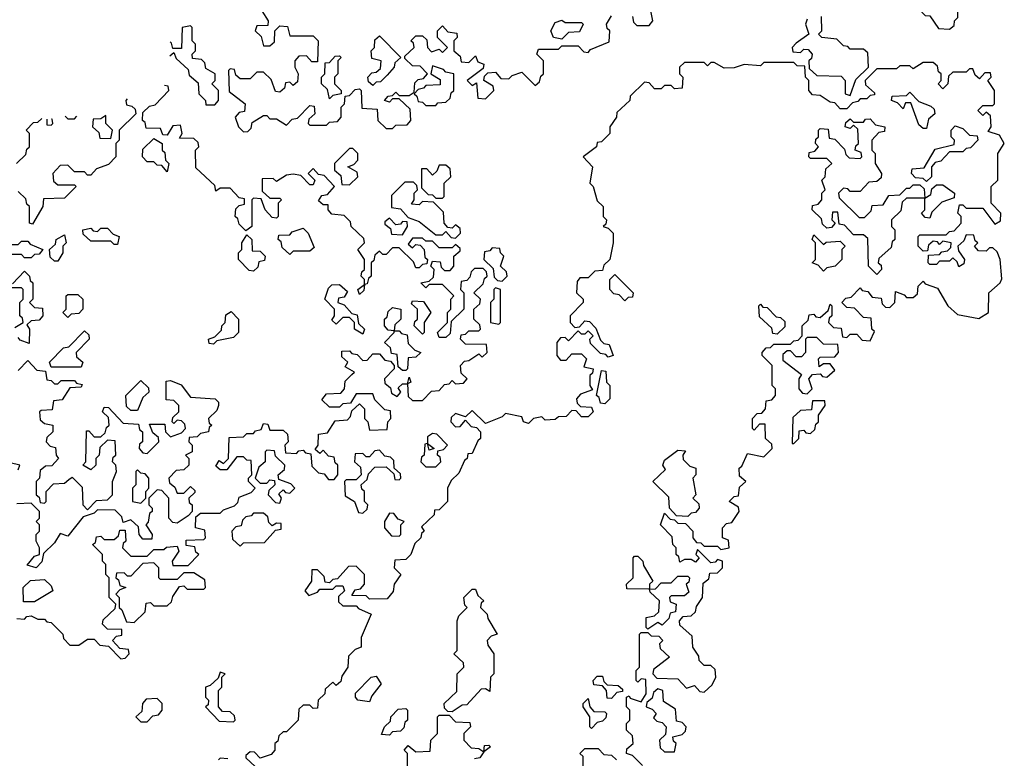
# Model space of a CAD drawing. Extents: x 2737311 to 2867920, y 875798 to 1012690.
# Tile 41 of 79: x 2785410 to 2788380, y 981830 to 984059. Entities that reach past the tile are written whole.
import ezdxf

# ---------------------------------------------------------------- set-up
doc = ezdxf.new("R2010")
doc.units = 0

msp = doc.modelspace()

# ---------------------------------------------------------------- linework, layer by layer
at = {"layer": '0CON20XD'}
for points in [[(2788215, 984030), (2788228.3, 984041.7), (2788230, 984055), (2788240, 984065), (2788240, 984085), (2788230, 984095), (2788230, 984115), (2788240, 984125), (2788235, 984150), (2788215, 984150), (2788201.7, 984138.3), (2788198.3, 984111.7), (2788145, 984110), (2788130, 984095), (2788131.7, 984081.7), (2788141.7, 984071.7), (2788155, 984070), (2788181.7, 984031.7), (2788215, 984030)], [(2786140, 984085), (2786160, 984055), (2786158.3, 984041.7), (2786125, 984040), (2786120, 984025), (2786138.3, 984008.3), (2786145, 983980), (2786165, 983980), (2786178.3, 983991.7), (2786180, 984025), (2786195, 984040), (2786218.3, 984038.3), (2786225, 984010), (2786295, 984010), (2786310, 983995), (2786308.3, 983931.7), (2786291.7, 983931.7), (2786275, 983950), (2786251.7, 983948.3), (2786240, 983935), (2786240, 983915), (2786250, 983895), (2786248.3, 983871.7), (2786235, 983860), (2786225, 983870), (2786211.7, 983868.3), (2786208.3, 983851.7), (2786195, 983840), (2786181.7, 983841.7), (2786168.3, 983878.3), (2786145, 983900), (2786125, 983900), (2786105, 983880), (2786075, 983880), (2786061.7, 983891.7), (2786058.3, 983908.3), (2786045, 983910), (2786040, 983905), (2786041.7, 983841.7), (2786090, 983805), (2786088.3, 983781.7), (2786071.7, 983778.3), (2786060, 983765), (2786070, 983735), (2786085, 983720), (2786098.3, 983721.7), (2786108.3, 983731.7), (2786111.7, 983748.3), (2786145, 983770), (2786155, 983770), (2786165, 983760), (2786185, 983760), (2786215, 983740), (2786231.7, 983758.3), (2786248.3, 983761.7), (2786285, 983800), (2786298.3, 983798.3), (2786300, 983775), (2786281.7, 983758.3), (2786280, 983745), (2786285, 983740), (2786335, 983740), (2786345, 983750), (2786368.3, 983751.7), (2786380, 983765), (2786380, 983795), (2786390, 983805), (2786391.7, 983828.3), (2786405, 983830), (2786421.7, 983848.3), (2786435, 983850), (2786440, 983845), (2786441.7, 983791.7), (2786488.3, 983788.3), (2786490, 983755), (2786515, 983730), (2786535, 983730), (2786545, 983740), (2786578.3, 983741.7), (2786590, 983755), (2786588.3, 983788.3), (2786555, 983820), (2786535, 983820), (2786525, 983810), (2786510, 983815), (2786521.7, 983828.3), (2786535, 983830), (2786545, 983840), (2786555, 983830), (2786585, 983830), (2786600, 983840), (2786601.7, 983868.3), (2786611.7, 983878.3), (2786628.3, 983881.7), (2786640, 983895), (2786618.3, 983918.3), (2786595, 983920), (2786571.7, 983941.7), (2786571.7, 983948.3), (2786600, 983975), (2786598.3, 983988.3), (2786590, 983995), (2786605, 984010), (2786625, 984010), (2786638.3, 983998.3), (2786640, 983975), (2786651.7, 983961.7), (2786675, 983970), (2786685, 983960), (2786700, 983975), (2786670, 984005), (2786670, 984025), (2786685, 984040), (2786701.7, 984021.7), (2786728.3, 984018.3), (2786730, 984005), (2786720, 983995), (2786720, 983965), (2786738.3, 983948.3), (2786741.7, 983931.7), (2786765, 983930), (2786785, 983950), (2786791.7, 983931.7), (2786810, 983925), (2786808.3, 983911.7), (2786760, 983875), (2786775, 983860), (2786788.3, 983868.3), (2786791.7, 983821.7), (2786815, 983820), (2786840, 983845), (2786838.3, 983858.3), (2786810, 983875), (2786811.7, 983888.3), (2786821.7, 983898.3), (2786845, 983900), (2786861.7, 983881.7), (2786885, 983880), (2786895, 983890), (2786925, 983900), (2786965, 983860), (2786978.3, 983871.7), (2786981.7, 983888.3), (2786990, 983895), (2786990, 983935), (2786970, 983955), (2786975, 983970), (2787035, 983970), (2787045, 983980), (2787095, 983980), (2787111.7, 983961.7), (2787125, 983960), (2787131.7, 983968.3), (2787188.3, 983991.7), (2787190, 984025), (2787181.7, 984031.7), (2787180, 984045), (2787195, 984070)], [(2787258.3, 984068.3), (2787261.7, 984051.7), (2787271.7, 984041.7), (2787308.3, 984041.7), (2787320, 984055), (2787310, 984105)], [(2787045, 984000), (2787020, 984005), (2787012.5, 984025), (2787025, 984050), (2787045, 984057.5), (2787055, 984050), (2787105, 984050), (2787110, 984045), (2787098.3, 984021.7), (2787065, 984020), (2787045, 984000)], [(2787785, 984060), (2787780, 984045), (2787790, 984015), (2787751.7, 983988.3), (2787740, 983975), (2787741.7, 983961.7), (2787765, 983960), (2787775, 983970), (2787788.3, 983968.3), (2787800, 983955), (2787798.3, 983941.7), (2787790, 983935), (2787791.7, 983911.7), (2787815, 983890), (2787888.3, 983888.3), (2787900, 983875), (2787900, 983835), (2787915, 983830)], [(2787915, 983830), (2787931.7, 983878.3), (2787970, 983915), (2787968.3, 983958.3), (2787955, 983970), (2787915, 983970), (2787908.3, 983978.3), (2787895, 983980), (2787875, 984000), (2787830, 984005), (2787820, 984015), (2787830, 984025), (2787828.3, 984068.3)], [(2785862.9, 983949.4), (2785875, 983960), (2785881.7, 983941.7), (2785918.3, 983908.3), (2785921.7, 983891.7), (2785948.3, 983868.3), (2785950, 983835), (2785970, 983815), (2785971.7, 983801.7), (2785998.3, 983801.7), (2786010, 983815), (2786010, 983845), (2785990, 983865), (2786000, 983875), (2786000, 983895), (2785971.7, 983911.7), (2785968.3, 983928.3), (2785958.3, 983938.3), (2785931.7, 983941.7), (2785930, 983955), (2785940, 983965), (2785940, 983985), (2785930, 983995), (2785930, 984035), (2785925, 984040), (2785900, 984035), (2785898.3, 983971.7), (2785871.7, 983971.7), (2785868.3, 983988.3), (2785864.2, 983991.6)], [(2786475, 983860), (2786461.7, 983871.7), (2786460, 983885), (2786471.7, 983898.3), (2786485, 983900), (2786498.3, 983911.7), (2786500, 983935), (2786471.7, 983941.7), (2786470, 983965), (2786480, 983975), (2786481.7, 983998.3), (2786495, 984010), (2786560, 983945), (2786541.7, 983928.3), (2786540, 983915), (2786518.3, 983891.7), (2786498.3, 983871.7), (2786485, 983870), (2786475, 983860)], [(2786345, 983820), (2786338.3, 983848.3), (2786320, 983865), (2786320, 983885), (2786330, 983895), (2786331.7, 983928.3), (2786345, 983930), (2786361.7, 983948.3), (2786375, 983950), (2786380, 983945), (2786370, 983935), (2786370, 983895), (2786360, 983885), (2786360, 983865), (2786380, 983845), (2786380, 983835), (2786355, 983830), (2786345, 983820)], [(2786665, 983800), (2786671.7, 983808.3), (2786695, 983810), (2786708.3, 983821.7), (2786711.7, 983838.3), (2786720, 983845), (2786720, 983895), (2786695, 983900), (2786688.3, 983908.3), (2786655, 983920), (2786650, 983895), (2786678.3, 983878.3), (2786678.3, 983861.7), (2786635, 983860), (2786628.3, 983851.7), (2786611.7, 983848.3), (2786600, 983835), (2786608.3, 983828.3), (2786611.7, 983811.7), (2786625, 983810), (2786635, 983800), (2786665, 983800)], [(2787248.3, 982018.3), (2787251.7, 982011.7), (2787285, 982000), (2787300, 982025), (2787298.3, 982068.3), (2787285, 982070), (2787275, 982060), (2787270, 982065), (2787270, 982095), (2787280, 982105), (2787280, 982205), (2787285, 982210), (2787305, 982210), (2787315, 982200), (2787338.3, 982198.3), (2787350, 982185), (2787340, 982175), (2787341.7, 982161.7), (2787370, 982135), (2787321.7, 982098.3), (2787320, 982085), (2787331.7, 982071.7), (2787395, 982070), (2787421.7, 982041.7), (2787445, 982050), (2787461.7, 982031.7), (2787475, 982030), (2787498.3, 982051.7), (2787510, 982075), (2787508.3, 982098.3), (2787495, 982110), (2787475, 982110), (2787460, 982125), (2787458.3, 982138.3), (2787440, 982165), (2787438.3, 982198.3), (2787401.7, 982231.7), (2787400, 982245), (2787411.7, 982258.3), (2787435, 982260), (2787448.3, 982271.7), (2787451.7, 982288.3), (2787470, 982315), (2787471.7, 982358.3), (2787488.3, 982371.7), (2787491.7, 982388.3), (2787515, 982390), (2787530, 982405), (2787530, 982425), (2787515, 982430), (2787508.3, 982421.7), (2787495, 982420), (2787455, 982460), (2787450, 982445), (2787460, 982435), (2787448.3, 982421.7), (2787435, 982430), (2787415, 982430), (2787401.7, 982421.7), (2787398.3, 982438.3), (2787390, 982445), (2787390, 982465), (2787380, 982475), (2787378.3, 982498.3), (2787342.5, 982535), (2787355, 982570), (2787371.7, 982551.7), (2787385, 982550), (2787395, 982540), (2787418.3, 982538.3), (2787440, 982515), (2787440, 982495), (2787451.7, 982481.7), (2787465, 982480), (2787475, 982470), (2787515, 982470), (2787525, 982460), (2787550, 982465), (2787548.3, 982488.3), (2787530, 982495), (2787530, 982525), (2787541.7, 982538.3), (2787558.3, 982541.7), (2787580, 982575), (2787578.3, 982588.3), (2787550, 982605), (2787565, 982620), (2787578.3, 982621.7), (2787581.7, 982648.3), (2787600, 982665), (2787581.7, 982681.7), (2787580, 982705), (2787588.3, 982711.7), (2787605, 982750), (2787655, 982740), (2787680, 982765), (2787678.3, 982778.3), (2787660, 982795), (2787658.3, 982838.3), (2787641.7, 982838.3), (2787625, 982820), (2787620, 982825), (2787620, 982855), (2787635, 982870), (2787648.3, 982871.7), (2787660, 982885), (2787661.7, 982908.3), (2787678.3, 982911.7), (2787690, 982925), (2787690, 982945), (2787680, 982955), (2787680, 983015), (2787650, 983045), (2787650, 983055), (2787661.7, 983068.3), (2787675, 983070), (2787685, 983080), (2787735, 983080), (2787745, 983090), (2787758.3, 983091.7), (2787770, 983105), (2787770, 983135), (2787788.3, 983151.7), (2787791.7, 983168.3), (2787805, 983170), (2787811.7, 983161.7), (2787825, 983160), (2787848.3, 983181.7), (2787855, 983200), (2787860, 983195), (2787860, 983165), (2787851.7, 983158.3), (2787850, 983145), (2787865, 983130), (2787888.3, 983128.3), (2787891.7, 983101.7), (2787905, 983100), (2787915, 983110), (2787935, 983110), (2787951.7, 983091.7), (2787975, 983090), (2787988.3, 983118.3), (2787980, 983125), (2787978.3, 983158.3), (2787955, 983160), (2787928.3, 983188.3), (2787905, 983190), (2787890, 983205), (2787901.7, 983218.3), (2787918.3, 983221.7), (2787945, 983250), (2787951.7, 983241.7), (2787968.3, 983238.3), (2787981.7, 983221.7), (2788008.3, 983218.3), (2788011.7, 983201.7), (2788021.7, 983191.7), (2788035, 983190), (2788050, 983205), (2788051.7, 983238.3), (2788078.3, 983228.3), (2788085, 983220), (2788105, 983220), (2788118.3, 983231.7), (2788120, 983255), (2788135, 983270), (2788141.7, 983261.7), (2788178.3, 983248.3), (2788210, 983195), (2788239.3, 983169.3), (2788303, 983157), (2788332.5, 983175), (2788333.3, 983235), (2788367.5, 983265), (2788373, 983277), (2788367.5, 983335), (2788358.3, 983358.3), (2788345, 983370), (2788335, 983370), (2788325, 983360), (2788301.7, 983361.7), (2788290, 983375), (2788300, 983385), (2788291.7, 983391.7), (2788288.3, 983408.3), (2788265, 983410), (2788258.3, 983391.7), (2788240, 983375), (2788241.7, 983361.7), (2788260, 983335), (2788258.3, 983321.7), (2788243, 983313), (2788238.3, 983328.3), (2788225, 983340), (2788215, 983330), (2788185, 983330), (2788175, 983320), (2788155, 983320), (2788150, 983325), (2788151.7, 983348.3), (2788185, 983350), (2788191.7, 983358.3), (2788208.3, 983361.7), (2788218.3, 983371.7), (2788220, 983385), (2788195, 983390), (2788185, 983380), (2788178.3, 983388.3), (2788165, 983390), (2788151.7, 983378.3), (2788148.3, 983361.7), (2788135, 983360), (2788120, 983375), (2788120, 983405), (2788125, 983410), (2788205, 983410), (2788215, 983420), (2788228.3, 983421.7), (2788250, 983445), (2788250, 983465), (2788240, 983475), (2788245, 983500), (2788255, 983500), (2788265, 983490), (2788315, 983490), (2788351.7, 983441.7), (2788368.3, 983451.7), (2788370, 983475), (2788340, 983505), (2788340, 983555), (2788360, 983575), (2788360, 983655), (2788380, 983685), (2788365, 983710), (2788331.7, 983721.7), (2788340, 983735), (2788338.3, 983768.3), (2788325, 983780), (2788315, 983770), (2788300, 983785), (2788315, 983800), (2788345, 983800), (2788350, 983805), (2788350, 983845), (2788330, 983875), (2788340, 983885), (2788338.3, 983898.3), (2788321.7, 983898.3), (2788305, 983880), (2788291.7, 983891.7), (2788285, 983910), (2788275, 983910), (2788265, 983900), (2788225, 983900), (2788211.7, 983888.3), (2788210, 983865), (2788195, 983850), (2788180, 983865), (2788190, 983875), (2788190, 983895), (2788181.7, 983901.7), (2788178.3, 983918.3), (2788165, 983930), (2788135, 983930), (2788105, 983910), (2788095, 983920), (2788065, 983920), (2788055, 983910), (2787995, 983910), (2787960, 983875), (2787961.7, 983861.7), (2787988.3, 983838.3), (2787988.3, 983831.7), (2787975, 983830), (2787965, 983820), (2787945, 983820), (2787938.3, 983811.7), (2787921.7, 983808.3), (2787905, 983790), (2787885, 983790), (2787868.3, 983808.3), (2787855, 983810), (2787825, 983830), (2787801.7, 983831.7), (2787790, 983845), (2787790, 983875), (2787780, 983885), (2787778.3, 983918.3), (2787755, 983920), (2787745, 983930), (2787655, 983930), (2787645, 983920), (2787595, 983923.3), (2787565, 983913.8), (2787535, 983912.5), (2787505, 983930), (2787495, 983930), (2787485, 983920), (2787475, 983930), (2787415, 983930), (2787400, 983915), (2787400, 983895), (2787410, 983885), (2787408.3, 983851.7), (2787385, 983850), (2787375, 983860), (2787355, 983860), (2787345, 983850), (2787325, 983850), (2787308.3, 983868.3), (2787295, 983870), (2787251.7, 983828.3), (2787250, 983815), (2787211.7, 983778.3), (2787210, 983765), (2787190, 983735), (2787190, 983715), (2787165, 983690), (2787151.7, 983688.3), (2787150, 983675), (2787110, 983645), (2787137.5, 983615), (2787130, 983565), (2787140, 983555), (2787151.7, 983511.7), (2787170, 983495), (2787170, 983465), (2787180, 983455), (2787178.3, 983441.7), (2787170, 983435), (2787185, 983430), (2787200, 983415), (2787200, 983385), (2787190, 983335), (2787171.7, 983318.3), (2787168.3, 983301.7), (2787145, 983300), (2787125, 983280), (2787100, 983280), (2787091.7, 983268.3), (2787090, 983235), (2787110, 983215), (2787110, 983205), (2787070, 983165), (2787070, 983145), (2787085, 983130), (2787098.3, 983131.7), (2787115, 983150), (2787128.3, 983148.3), (2787148.3, 983128.3), (2787161.7, 983091.7), (2787171.7, 983081.7), (2787188.3, 983078.3), (2787200, 983045), (2787185, 983040), (2787178.3, 983048.3), (2787161.7, 983051.7), (2787131.7, 983081.7), (2787130, 983095), (2787140, 983105), (2787125, 983120), (2787115, 983110), (2787105, 983110), (2787095, 983120), (2787065, 983090), (2787055, 983100), (2787041.7, 983098.3), (2787030, 983085), (2787030, 983045), (2787041.7, 983031.7), (2787058.3, 983031.7), (2787075, 983050), (2787105, 983050), (2787120, 983035), (2787111.7, 983011.7), (2787140, 983005), (2787138.3, 982991.7), (2787130, 982985), (2787130, 982955), (2787138.3, 982941.7), (2787101.7, 982928.3), (2787090, 982915), (2787091.7, 982901.7), (2787101.7, 982891.7), (2787135, 982890), (2787140, 982875), (2787125, 982860), (2787105, 982860), (2787088.3, 982878.3), (2787075, 982880), (2787058.3, 982861.7), (2787035, 982860), (2787025, 982852.5), (2786995, 982850), (2786985, 982860), (2786960, 982855)], [(2785401.7, 982251.7), (2785425, 982250), (2785431.7, 982258.3), (2785445, 982260), (2785465, 982250), (2785485, 982250), (2785491.7, 982241.7), (2785505, 982240), (2785540, 982205), (2785541.7, 982191.7), (2785561.7, 982171.7), (2785588.3, 982171.7), (2785615, 982190), (2785635, 982190), (2785651.7, 982171.7), (2785678.3, 982168.3), (2785715, 982130), (2785728.3, 982131.7), (2785740, 982145), (2785738.3, 982158.3), (2785711.7, 982161.7), (2785690, 982185), (2785701.7, 982198.3), (2785718.3, 982201.7), (2785718.3, 982218.3), (2785675, 982220), (2785660, 982235), (2785661.7, 982248.3), (2785698.3, 982281.7), (2785700, 982295), (2785680, 982315), (2785680, 982375), (2785670, 982385), (2785670, 982415), (2785660, 982425), (2785660, 982445), (2785630, 982475), (2785638.3, 982481.7), (2785641.7, 982498.3), (2785655, 982500), (2785665, 982490), (2785695, 982490), (2785708.3, 982501.7), (2785711.7, 982518.3), (2785728.3, 982518.3), (2785730, 982485), (2785721.7, 982478.3), (2785720, 982465), (2785745, 982440), (2785795, 982440), (2785815, 982460), (2785845, 982460), (2785853, 982467), (2785885, 982470), (2785890, 982455), (2785870, 982425), (2785871.7, 982411.7), (2785918.3, 982411.7), (2785950, 982445), (2785941.7, 982451.7), (2785938.3, 982468.3), (2785911.7, 982471.7), (2785911.7, 982488.3), (2785965, 982490), (2785970, 982495), (2785968.3, 982518.3), (2785940, 982525), (2785941.7, 982558.3), (2785955, 982570), (2786015, 982570), (2786025, 982580), (2786058.3, 982591.7), (2786068.3, 982601.7), (2786071.7, 982618.3), (2786108.3, 982631.7), (2786120, 982645), (2786100, 982665), (2786100, 982675), (2786110, 982685), (2786108.3, 982728.3), (2786095, 982730), (2786085, 982740), (2786065, 982740), (2786035, 982700), (2786015, 982700), (2786001.7, 982711.7), (2786011.7, 982728.3), (2786025, 982720), (2786040, 982735), (2786041.7, 982798.3), (2786085, 982800), (2786095, 982810), (2786115, 982810), (2786121.7, 982818.3), (2786138.3, 982821.7), (2786145, 982840), (2786158.3, 982838.3), (2786165, 982820), (2786205, 982820), (2786218.3, 982808.3), (2786220, 982785), (2786210, 982775), (2786211.7, 982751.7), (2786245, 982750), (2786251.7, 982758.3), (2786265, 982760), (2786271.7, 982751.7), (2786288.3, 982748.3), (2786291.7, 982711.7), (2786311.7, 982691.7), (2786328.3, 982688.3), (2786341.7, 982671.7), (2786358.3, 982671.7), (2786370, 982685), (2786370, 982715), (2786361.7, 982721.7), (2786358.3, 982738.3), (2786341.7, 982741.7), (2786325, 982760), (2786315, 982750), (2786301.7, 982761.7), (2786310, 982775), (2786311.7, 982808.3), (2786338.3, 982811.7), (2786361.7, 982848.3), (2786398.3, 982851.7), (2786408.3, 982861.7), (2786411.7, 982878.3), (2786435, 982900), (2786450, 982885), (2786450, 982855), (2786460, 982845), (2786465, 982820), (2786518.3, 982821.7), (2786520, 982845), (2786530, 982855), (2786528.3, 982878.3), (2786511.7, 982881.7), (2786481.7, 982911.7), (2786475, 982930), (2786425, 982930), (2786408.3, 982901.7), (2786385, 982900), (2786375, 982890), (2786345, 982890), (2786321.7, 982911.7), (2786335, 982930), (2786378.3, 982931.7), (2786390, 982945), (2786391.7, 982968.3), (2786411.7, 982988.3), (2786420, 982995), (2786391.7, 983011.7), (2786400, 983025), (2786381.7, 983041.7), (2786381.7, 983058.3), (2786405, 983060), (2786411.7, 983051.7), (2786428.3, 983048.3), (2786445, 983030), (2786458.3, 983031.7), (2786475, 983050), (2786495, 983050), (2786511.7, 983031.7), (2786528.3, 983028.3), (2786540, 983015), (2786540, 983005), (2786510, 982975), (2786511.7, 982961.7), (2786528.3, 982948.3), (2786531.7, 982931.7), (2786548.3, 982921.7), (2786560, 982935), (2786551.7, 982948.3), (2786565, 982960), (2786580, 982960), (2786585, 982980), (2786590, 982965), (2786580, 982960), (2786581.7, 982921.7), (2786595, 982910), (2786625, 982910), (2786651.7, 982938.3), (2786675, 982940), (2786691.7, 982958.3), (2786705, 982960), (2786715, 982970), (2786725, 982960), (2786748.3, 982961.7), (2786760, 982975), (2786741.7, 982991.7), (2786740, 983015), (2786751.7, 983028.3), (2786765, 983030), (2786795, 983050), (2786805, 983040), (2786820, 983055), (2786818.3, 983078.3), (2786755, 983080), (2786740, 983095), (2786741.7, 983108.3), (2786755, 983110), (2786765, 983120), (2786795, 983120), (2786800, 983125), (2786798.3, 983138.3), (2786780, 983155), (2786780, 983185), (2786798.3, 983201.7), (2786800, 983215), (2786780, 983235), (2786808.3, 983261.7), (2786811.7, 983278.3), (2786820, 983285), (2786818.3, 983298.3), (2786808.3, 983308.3), (2786781.7, 983308.3), (2786771.7, 983298.3), (2786768.3, 983281.7), (2786758.3, 983271.7), (2786741.7, 983268.3), (2786740, 983245), (2786750, 983235), (2786750, 983185), (2786711.7, 983148.3), (2786708.3, 983111.7), (2786695, 983100), (2786675, 983100), (2786670, 983115), (2786700, 983145), (2786700, 983175), (2786710, 983185), (2786710, 983215), (2786720, 983225), (2786685, 983260), (2786645, 983260), (2786635, 983250), (2786620, 983265), (2786645, 983270), (2786658.3, 983281.7), (2786660, 983305), (2786650, 983315), (2786655, 983330), (2786678.3, 983328.3), (2786681.7, 983311.7), (2786691.7, 983301.7), (2786708.3, 983301.7), (2786720, 983315), (2786720, 983345), (2786738.3, 983361.7), (2786738.3, 983368.3), (2786725, 983380), (2786715, 983370), (2786675, 983370), (2786655, 983390), (2786635, 983390), (2786625, 983400), (2786595, 983400), (2786581.7, 983381.7), (2786595, 983370), (2786605, 983380), (2786618.3, 983378.3), (2786630, 983365), (2786631.7, 983341.7), (2786640, 983335), (2786638.3, 983321.7), (2786625, 983320), (2786615, 983310), (2786605, 983310), (2786598.3, 983328.3), (2786555, 983370), (2786535, 983370), (2786515, 983350), (2786505, 983350), (2786495, 983360), (2786481.7, 983348.3), (2786478.3, 983331.7), (2786470, 983325), (2786470, 983285), (2786461.7, 983278.3), (2786458.3, 983261.7), (2786450, 983260), (2786448.3, 983241.7), (2786435, 983230), (2786430, 983245), (2786450, 983260), (2786450, 983275), (2786440, 983285), (2786441.7, 983298.3), (2786450, 983305), (2786450, 983335), (2786430, 983365), (2786450, 983385), (2786448.3, 983398.3), (2786410, 983435), (2786408.3, 983448.3), (2786388.3, 983468.3), (2786351.7, 983471.7), (2786340, 983485), (2786340, 983500), (2786325, 983500), (2786311.7, 983511.7), (2786321.7, 983528.3), (2786338.3, 983531.7), (2786360, 983555), (2786328.3, 983588.3), (2786311.7, 983591.7), (2786295, 983610), (2786280, 983595), (2786300, 983575), (2786295, 983560), (2786285, 983560), (2786258.3, 983588.3), (2786235, 983592.5), (2786215, 983590), (2786185, 983570), (2786175, 983580), (2786141.7, 983578.3), (2786141.7, 983541.7), (2786165, 983520), (2786195, 983520), (2786200, 983515), (2786190, 983505), (2786190, 983465), (2786185, 983460), (2786171.7, 983461.7), (2786150, 983485), (2786138.3, 983518.3), (2786115, 983520), (2786110, 983515), (2786110, 983435), (2786091.7, 983421.7), (2786071.7, 983441.7), (2786068.3, 983458.3), (2786060, 983465), (2786061.7, 983488.3), (2786071.7, 983498.3), (2786088.3, 983501.7), (2786088.3, 983518.3), (2786071.7, 983521.7), (2786045, 983550), (2786015, 983550), (2786001.7, 983541.7), (2785998.3, 983558.3), (2785941.7, 983611.7), (2785940, 983665), (2785950, 983675), (2785948.3, 983688.3), (2785935, 983700), (2785891.7, 983701.7), (2785900, 983715), (2785895, 983740), (2785871.7, 983738.3), (2785855, 983710), (2785841.7, 983711.7), (2785835, 983730), (2785791.7, 983731.7), (2785788.3, 983748.3), (2785780, 983755), (2785781.7, 983778.3), (2785801.7, 983798.3), (2785818.3, 983801.7), (2785860, 983845), (2785858.3, 983858.3), (2785846.6, 983859.8)], [(2785734.5, 983819.8), (2785730, 983815), (2785731.7, 983801.7), (2785748.3, 983798.3), (2785758.3, 983788.3), (2785760, 983775), (2785710, 983725), (2785710, 983695), (2785700, 983685), (2785700, 983645), (2785678.3, 983621.7), (2785641.7, 983608.3), (2785625, 983590), (2785615, 983590), (2785605, 983600), (2785575, 983600), (2785555, 983620), (2785531.7, 983618.3), (2785510, 983595), (2785511.7, 983571.7), (2785525, 983560), (2785575, 983560), (2785580, 983555), (2785545, 983520), (2785481.7, 983518.3), (2785480, 983495), (2785448.3, 983441.7), (2785440, 983445), (2785440, 983495), (2785431.7, 983501.7), (2785428.3, 983518.3), (2785405, 983540)], [(2788145, 983730), (2788135, 983730), (2788121.7, 983741.7), (2788098.3, 983808.3), (2788081.7, 983808.3), (2788075, 983790), (2788058.3, 983808.3), (2788040, 983815), (2788041.7, 983828.3), (2788085, 983830), (2788095, 983840), (2788121.7, 983811.7), (2788158.3, 983798.3), (2788168.3, 983788.3), (2788170, 983775), (2788151.7, 983758.3), (2788145, 983730)], [(2785400, 983625), (2785428.3, 983651.7), (2785431.7, 983668.3), (2785440, 983675), (2785440, 983715), (2785430, 983725), (2785451.7, 983748.3), (2785465, 983750), (2785476.9, 983760.4)], [(2785491.6, 983758.1), (2785491.7, 983741.7), (2785505, 983740), (2785510, 983745), (2785508.2, 983758.9), (2785505.5, 983758.3)], [(2785547.2, 983767.8), (2785555, 983760), (2785575, 983760), (2785582.5, 983767.5)], [(2785685, 983700), (2785690, 983725), (2785670, 983745), (2785670, 983770), (2785655, 983760), (2785631.7, 983758.3), (2785630, 983735), (2785648.3, 983718.3), (2785651.7, 983701.7), (2785685, 983700)], [(2787995, 983290), (2787970, 983315), (2787968.3, 983398.3), (2787955, 983410), (2787925, 983410), (2787898.3, 983438.3), (2787881.7, 983441.7), (2787878.3, 983478.3), (2787861.7, 983478.3), (2787860, 983455), (2787870, 983445), (2787858.3, 983431.7), (2787845, 983430), (2787831.7, 983441.7), (2787828.3, 983458.3), (2787800, 983485), (2787801.7, 983498.3), (2787818.3, 983501.7), (2787830, 983515), (2787830, 983535), (2787840, 983545), (2787830, 983575), (2787840, 983585), (2787841.7, 983608.3), (2787860, 983625), (2787845, 983640), (2787795, 983640), (2787790, 983645), (2787791.7, 983658.3), (2787808.3, 983661.7), (2787820, 983675), (2787810, 983685), (2787811.7, 983698.3), (2787820, 983705), (2787820, 983725), (2787825, 983730), (2787848.3, 983728.3), (2787851.7, 983701.7), (2787868.3, 983698.3), (2787898.3, 983668.3), (2787901.7, 983651.7), (2787911.7, 983641.7), (2787945, 983640), (2787950, 983645), (2787948.3, 983658.3), (2787930, 983665), (2787931.7, 983678.3), (2787940, 983685), (2787938.3, 983728.3), (2787925, 983740), (2787915, 983730), (2787900, 983735), (2787901.7, 983748.3), (2787915, 983760), (2787925, 983750), (2787955, 983750), (2787961.7, 983758.3), (2787975, 983760), (2787991.7, 983741.7), (2788020, 983735), (2788018.3, 983721.7), (2788001.7, 983718.3), (2787980, 983695), (2787980, 983665), (2787990, 983655), (2787990, 983625), (2788010, 983595), (2788008.3, 983581.7), (2787995, 983570), (2787971.7, 983568.3), (2787945, 983540), (2787915, 983540), (2787908.3, 983548.3), (2787895, 983550), (2787880, 983535), (2787881.7, 983521.7), (2787941.7, 983461.7), (2787958.3, 983461.7), (2787978.3, 983481.7), (2787981.7, 983498.3), (2788015, 983500), (2788031.7, 983528.3), (2788065, 983530), (2788085, 983550), (2788095, 983550), (2788105, 983560), (2788125, 983560), (2788138.3, 983548.3), (2788140, 983520), (2788158.3, 983531.7), (2788161.7, 983548.3), (2788175, 983560), (2788195, 983560), (2788230, 983535), (2788228.3, 983521.7), (2788191.7, 983508.3), (2788161.7, 983478.3), (2788155, 983460), (2788141.7, 983461.7), (2788130, 983475), (2788140, 983485), (2788140, 983520), (2788085, 983520), (2788071.7, 983508.3), (2788068.3, 983481.7), (2788040, 983455), (2788040, 983435), (2788050, 983425), (2788050, 983395), (2788041.7, 983388.3), (2788038.3, 983371.7), (2788001.7, 983338.3), (2788000, 983325), (2788008.3, 983318.3), (2788010, 983305), (2787995, 983290)], [(2788145, 983570), (2788135, 983580), (2788111.7, 983581.7), (2788100, 983595), (2788101.7, 983608.3), (2788138.3, 983611.7), (2788171.7, 983668.3), (2788228.3, 983681.7), (2788230, 983695), (2788220, 983705), (2788220, 983725), (2788231.7, 983738.3), (2788255, 983730), (2788275, 983710), (2788298.3, 983708.3), (2788300, 983695), (2788278.3, 983671.7), (2788265, 983670), (2788255, 983660), (2788215, 983660), (2788188.3, 983631.7), (2788171.7, 983628.3), (2788160, 983615), (2788160, 983585), (2788145, 983570)], [(2785855, 983600), (2785838.3, 983618.3), (2785825, 983620), (2785815, 983630), (2785795, 983630), (2785780, 983645), (2785781.7, 983668.3), (2785815, 983700), (2785840, 983685), (2785840, 983665), (2785848.3, 983658.3), (2785850, 983635), (2785860, 983625), (2785855, 983600)], [(2786405, 983560), (2786430, 983585), (2786428.3, 983598.3), (2786400, 983615), (2786418.3, 983621.7), (2786430, 983635), (2786430, 983655), (2786415, 983670), (2786405, 983670), (2786360, 983625), (2786360, 983605), (2786378.3, 983588.3), (2786381.7, 983561.7), (2786405, 983560)], [(2786685, 983520), (2786690, 983525), (2786690, 983565), (2786710, 983585), (2786708.3, 983608.3), (2786695, 983620), (2786675, 983620), (2786668.3, 983601.7), (2786655, 983590), (2786638.3, 983608.3), (2786621.7, 983608.3), (2786621.7, 983551.7), (2786641.7, 983531.7), (2786655, 983530), (2786665, 983520), (2786685, 983520)], [(2786725, 983400), (2786740, 983415), (2786738.3, 983428.3), (2786725, 983440), (2786715, 983430), (2786701.7, 983431.7), (2786690, 983445), (2786688.3, 983478.3), (2786658.3, 983508.3), (2786625, 983510), (2786615, 983500), (2786591.7, 983501.7), (2786600, 983515), (2786600, 983535), (2786610, 983545), (2786608.3, 983558.3), (2786598.3, 983568.3), (2786571.7, 983568.3), (2786531.7, 983528.3), (2786531.7, 983491.7), (2786558.3, 983488.3), (2786581.7, 983461.7), (2786615, 983450), (2786665, 983410), (2786685, 983410), (2786695, 983420), (2786711.7, 983401.7), (2786725, 983400)], [(2786565, 983410), (2786580, 983435), (2786578.3, 983448.3), (2786565, 983450), (2786558.3, 983441.7), (2786545, 983440), (2786525, 983460), (2786511.7, 983448.3), (2786511.7, 983441.7), (2786528.3, 983428.3), (2786531.7, 983411.7), (2786565, 983410)], [(2785705, 983380), (2785695, 983380), (2785685, 983390), (2785625, 983390), (2785601.7, 983411.7), (2785600, 983425), (2785625, 983430), (2785631.7, 983421.7), (2785645, 983420), (2785655, 983430), (2785675, 983430), (2785691.7, 983411.7), (2785710, 983405), (2785705, 983380)], [(2786225, 983350), (2786201.7, 983371.7), (2786198.3, 983388.3), (2786190, 983395), (2786191.7, 983408.3), (2786225, 983410), (2786231.7, 983418.3), (2786265, 983430), (2786280, 983415), (2786298.3, 983371.7), (2786285, 983360), (2786235, 983360), (2786225, 983350)], [(2785525, 983330), (2785515, 983330), (2785501.7, 983341.7), (2785500, 983365), (2785518.3, 983381.7), (2785520, 983395), (2785545, 983410), (2785550, 983385), (2785540, 983375), (2785540, 983355), (2785525, 983330)], [(2786115, 983300), (2786101.7, 983301.7), (2786070, 983335), (2786070, 983355), (2786080, 983365), (2786080, 983385), (2786095, 983410), (2786110, 983395), (2786111.7, 983361.7), (2786135, 983360), (2786150, 983345), (2786148.3, 983331.7), (2786131.7, 983328.3), (2786128.3, 983311.7), (2786115, 983300)], [(2787835, 983300), (2787818.3, 983318.3), (2787800, 983325), (2787810, 983335), (2787810, 983385), (2787800, 983395), (2787805, 983410), (2787835, 983380), (2787842.5, 983387.5), (2787885, 983390), (2787900, 983375), (2787890, 983365), (2787890, 983335), (2787870, 983315), (2787845, 983310), (2787835, 983300)], [(2785445, 983340), (2785425, 983340), (2785415, 983350), (2785385, 983350), (2785371.7, 983361.7), (2785370, 983375), (2785375, 983380), (2785405, 983380), (2785415, 983390), (2785435, 983390), (2785441.7, 983381.7), (2785480, 983365), (2785468.3, 983351.7), (2785455, 983350), (2785445, 983340)], [(2786865, 983270), (2786880, 983285), (2786878.3, 983298.3), (2786860, 983315), (2786870, 983345), (2786860, 983355), (2786858.3, 983368.3), (2786835, 983370), (2786828.3, 983361.7), (2786811.7, 983358.3), (2786810, 983335), (2786838.3, 983308.3), (2786841.7, 983281.7), (2786851.7, 983271.7), (2786865, 983270)], [(2785388.3, 983261.7), (2785425, 983300), (2785440, 983285), (2785441.7, 983271.7), (2785450, 983265), (2785450, 983215), (2785440, 983205), (2785455, 983190), (2785478.3, 983188.3), (2785480, 983165), (2785468.3, 983151.7), (2785445, 983150), (2785431.7, 983138.3), (2785440, 983125), (2785438.3, 983081.7), (2785411.7, 983091.7), (2785405, 983100)], [(2787235, 983210), (2787218.3, 983228.3), (2787201.7, 983231.7), (2787190, 983245), (2787190, 983275), (2787205, 983290), (2787260, 983235), (2787258.3, 983221.7), (2787245, 983220), (2787235, 983210)], [(2785395, 983130), (2785420, 983145), (2785418.3, 983158.3), (2785410, 983165), (2785410, 983205), (2785420, 983215), (2785420, 983245), (2785415, 983250), (2785385, 983250)], [(2786445, 983110), (2786420, 983125), (2786420, 983145), (2786405, 983160), (2786385, 983160), (2786365, 983140), (2786351.7, 983151.7), (2786360, 983165), (2786360, 983185), (2786330, 983215), (2786341.7, 983248.3), (2786351.7, 983258.3), (2786375, 983260), (2786398.3, 983238.3), (2786388.3, 983221.7), (2786371.7, 983218.3), (2786370, 983205), (2786388.3, 983198.3), (2786411.7, 983171.7), (2786428.3, 983168.3), (2786431.7, 983141.7), (2786450, 983125), (2786445, 983110)], [(2786855, 983140), (2786860, 983145), (2786860, 983245), (2786845, 983250), (2786840, 983245), (2786840, 983215), (2786830, 983205), (2786830, 983145), (2786855, 983140)], [(2785555, 983160), (2785540, 983175), (2785550, 983185), (2785550, 983225), (2785555, 983230), (2785585, 983230), (2785600, 983215), (2785600, 983185), (2785588.3, 983171.7), (2785565, 983170), (2785555, 983160)], [(2786575, 983000), (2786565, 983000), (2786551.7, 983011.7), (2786548.3, 983048.3), (2786531.7, 983051.7), (2786528.3, 983068.3), (2786510, 983085), (2786540, 983115), (2786540, 983120), (2786521.7, 983121.7), (2786510, 983135), (2786510, 983155), (2786518.3, 983161.7), (2786521.7, 983178.3), (2786535, 983190), (2786560, 983185), (2786560, 983155), (2786541.7, 983138.3), (2786540, 983120), (2786555, 983120), (2786561.7, 983111.7), (2786578.3, 983108.3), (2786581.7, 983081.7), (2786601.7, 983061.7), (2786620, 983055), (2786605, 983040), (2786581.7, 983038.3), (2786580, 983005), (2786575, 983000)], [(2786625, 983110), (2786600, 983135), (2786601.7, 983148.3), (2786610, 983155), (2786610, 983185), (2786591.7, 983201.7), (2786595, 983210), (2786628.3, 983208.3), (2786650, 983175), (2786630, 983145), (2786630, 983115), (2786625, 983110)], [(2787695, 983110), (2787681.7, 983111.7), (2787678.3, 983128.3), (2787641.7, 983161.7), (2787640, 983195), (2787645, 983200), (2787651.7, 983191.7), (2787665, 983190), (2787691.7, 983161.7), (2787705, 983160), (2787718.3, 983148.3), (2787718.3, 983131.7), (2787695, 983110)], [(2785995, 983080), (2785981.7, 983081.7), (2785980, 983095), (2785998.3, 983101.7), (2786018.3, 983121.7), (2786020, 983135), (2786030, 983145), (2786031.7, 983168.3), (2786048.3, 983178.3), (2786070, 983155), (2786070, 983115), (2786055, 983100), (2786005, 983090), (2785995, 983080)], [(2785595, 983010), (2785505, 983010), (2785500, 983025), (2785541.7, 983068.3), (2785558.3, 983071.7), (2785605, 983120), (2785618.3, 983108.3), (2785620, 983095), (2785580, 983055), (2785581.7, 983041.7), (2785600, 983025), (2785595, 983010)], [(2787785, 982930), (2787800, 982945), (2787790, 982975), (2787801.7, 982988.3), (2787825, 982990), (2787831.7, 982981.7), (2787845, 982980), (2787868.3, 983001.7), (2787855, 983020), (2787835, 983020), (2787821.7, 983011.7), (2787820, 983035), (2787825, 983040), (2787868.3, 983041.7), (2787880, 983055), (2787878.3, 983078.3), (2787835, 983080), (2787815, 983100), (2787785, 983100), (2787780, 983095), (2787780, 983055), (2787768.3, 983041.7), (2787751.7, 983041.7), (2787735, 983060), (2787725, 983060), (2787711.7, 983048.3), (2787711.7, 983031.7), (2787768.3, 982988.3), (2787760, 982975), (2787760, 982945), (2787771.7, 982931.7), (2787785, 982930)], [(2785405, 983000), (2785435, 983030), (2785461.7, 983001.7), (2785488.3, 982998.3), (2785491.7, 982971.7), (2785505, 982970), (2785515, 982960), (2785525, 982960), (2785535, 982970), (2785575, 982970), (2785581.7, 982961.7), (2785598.3, 982958.3), (2785595, 982950), (2785561.7, 982948.3), (2785538.3, 982911.7), (2785511.7, 982908.3), (2785508.3, 982881.7), (2785475, 982880), (2785470, 982875), (2785471.7, 982851.7), (2785485, 982840), (2785510, 982835), (2785510, 982815), (2785491.7, 982798.3), (2785490, 982785), (2785501.7, 982771.7), (2785518.3, 982768.3), (2785520, 982745), (2785527.5, 982735), (2785507, 982713), (2785488.3, 982711.7), (2785471.7, 982698.3), (2785470, 982675), (2785460, 982665), (2785460, 982625), (2785468.3, 982618.3), (2785471.7, 982601.7), (2785485, 982600), (2785490, 982605), (2785490, 982635), (2785511.7, 982658.3), (2785545, 982660), (2785558.3, 982671.7), (2785568.3, 982678.3), (2785598.3, 982648.3), (2785600, 982595), (2785615, 982580), (2785641.7, 982608.3), (2785675, 982610), (2785690, 982625), (2785690, 982665), (2785702.5, 982695), (2785700, 982715), (2785690, 982725), (2785691.7, 982738.3), (2785700, 982745), (2785698.3, 982788.3), (2785675, 982790), (2785651.7, 982768.3), (2785650, 982745), (2785640, 982735), (2785640, 982715), (2785625, 982700), (2785600, 982715), (2785610, 982725), (2785611.7, 982818.3), (2785618.3, 982818.3), (2785635, 982800), (2785655, 982800), (2785668.3, 982811.7), (2785671.7, 982828.3), (2785680, 982835), (2785678.3, 982858.3), (2785660, 982875), (2785665, 982890), (2785678.3, 982888.3), (2785721.7, 982841.7), (2785768.3, 982838.3), (2785771.7, 982821.7), (2785780, 982815), (2785780, 982785), (2785771.7, 982778.3), (2785770, 982765), (2785781.7, 982751.7), (2785795, 982750), (2785830, 982785), (2785828.3, 982798.3), (2785811.7, 982811.7), (2785801.7, 982838.3), (2785848.3, 982838.3), (2785850, 982815), (2785865, 982800), (2785898.3, 982811.7), (2785910, 982825), (2785908.3, 982838.3), (2785898.3, 982848.3), (2785885, 982850), (2785875, 982840), (2785870, 982845), (2785871.7, 982858.3), (2785890, 982875), (2785890, 982895), (2785875, 982910), (2785851.7, 982911.7), (2785851.7, 982968.3), (2785865, 982970), (2785897, 982957), (2785925, 982920), (2786000, 982915), (2786010, 982905), (2786010, 982895), (2786005, 982880), (2785980, 982855), (2785981.7, 982841.7), (2785990, 982835), (2785981.7, 982828.3), (2785980, 982815), (2785955, 982810), (2785945, 982800), (2785921.7, 982798.3), (2785920, 982785), (2785930, 982775), (2785930, 982755), (2785910, 982745), (2785920, 982735), (2785920, 982715), (2785905, 982700), (2785881.7, 982698.3), (2785860, 982675), (2785861.7, 982661.7), (2785878.3, 982648.3), (2785885, 982630), (2785905, 982630), (2785925, 982650), (2785938.3, 982638.3), (2785938.3, 982631.7), (2785920, 982615), (2785921.7, 982601.7), (2785930, 982595), (2785930, 982575), (2785918.3, 982561.7), (2785885, 982540), (2785871.7, 982541.7), (2785860, 982555), (2785860, 982615), (2785838.3, 982638.3), (2785825, 982640), (2785800, 982615), (2785800, 982595), (2785810, 982585), (2785810, 982575), (2785801.7, 982568.3), (2785797.5, 982542.5), (2785790, 982535), (2785810, 982505), (2785808.3, 982491.7), (2785781.7, 982491.7), (2785770, 982505), (2785768.3, 982528.3), (2785745, 982550), (2785721.7, 982541.7), (2785718.3, 982558.3), (2785698.3, 982578.3), (2785645, 982580), (2785635, 982570), (2785601.7, 982558.3), (2785555, 982500), (2785531.7, 982508.3), (2785515, 982480), (2785481.7, 982448.3), (2785477, 982423), (2785460, 982405), (2785433, 982413), (2785455, 982440), (2785470, 982445), (2785470, 982465), (2785460, 982485), (2785460, 982505), (2785470, 982515), (2785470, 982535), (2785460, 982545), (2785470, 982555), (2785470, 982575), (2785445, 982600), (2785401.7, 982598.3)], [(2787175, 982900), (2787161.7, 982901.7), (2787158.3, 982918.3), (2787150, 982925), (2787165, 983000), (2787178.3, 982998.3), (2787180, 982965), (2787190, 982955), (2787190, 982915), (2787175, 982900)], [(2785765, 982880), (2785745, 982880), (2785731.7, 982891.7), (2785730, 982925), (2785775, 982970), (2785798.3, 982948.3), (2785800, 982935), (2785781.7, 982918.3), (2785765, 982880)], [(2787745, 982780), (2787760, 982795), (2787761.7, 982818.3), (2787775, 982820), (2787781.7, 982811.7), (2787795, 982810), (2787808.3, 982821.7), (2787811.7, 982838.3), (2787820, 982845), (2787820, 982865), (2787840, 982895), (2787838.3, 982908.3), (2787801.7, 982908.3), (2787798.3, 982881.7), (2787765, 982880), (2787741.7, 982858.3), (2787740, 982780), (2787745, 982780)], [(2786960, 982855), (2786945, 982840), (2786930, 982845), (2786925, 982860), (2786875, 982870), (2786865, 982860), (2786815, 982840), (2786775, 982880), (2786755, 982860), (2786725, 982870), (2786711.7, 982858.3), (2786710, 982845), (2786725, 982830), (2786738.3, 982831.7), (2786755, 982850), (2786771.7, 982831.7), (2786788.3, 982828.3), (2786800, 982815), (2786800, 982795), (2786791.7, 982788.3), (2786775, 982750), (2786761.7, 982748.3), (2786760, 982735), (2786751.7, 982728.3), (2786735, 982690), (2786711.7, 982668.3), (2786700, 982645), (2786700, 982605), (2786675, 982580), (2786661.7, 982578.3), (2786660, 982565), (2786621.7, 982528.3), (2786630, 982515), (2786621.7, 982508.3), (2786620, 982495), (2786601.7, 982478.3), (2786590, 982445), (2786575, 982430), (2786541.7, 982428.3), (2786540, 982405), (2786560, 982385), (2786540, 982355), (2786537, 982333), (2786518.3, 982311.7), (2786465, 982310), (2786455, 982320), (2786411.7, 982321.7), (2786421.7, 982338.3), (2786438.3, 982341.7), (2786450, 982355), (2786450, 982385), (2786425, 982410), (2786401.7, 982408.3), (2786368.3, 982371.7), (2786355, 982370), (2786345, 982360), (2786331.7, 982361.7), (2786328.3, 982378.3), (2786308.3, 982398.3), (2786291.7, 982398.3), (2786290, 982365), (2786270, 982335), (2786281.7, 982321.7), (2786308.3, 982331.7), (2786315, 982340), (2786355, 982340), (2786365, 982350), (2786385, 982350), (2786390, 982335), (2786371.7, 982318.3), (2786371.7, 982301.7), (2786385, 982290), (2786425, 982290), (2786431.7, 982281.7), (2786470, 982265), (2786440, 982195), (2786440, 982165), (2786421.7, 982158.3), (2786401.7, 982138.3), (2786400, 982105), (2786381.7, 982078.3), (2786378.3, 982061.7), (2786365, 982050), (2786355, 982060), (2786331.7, 982038.3), (2786330, 982025), (2786310, 982005), (2786308.3, 981981.7), (2786295, 981980), (2786285, 981990), (2786265, 981990), (2786251.7, 981978.3), (2786250, 981945), (2786215, 981910), (2786205, 981910), (2786191.7, 981898.3), (2786188.3, 981881.7), (2786180, 981875), (2786180, 981855), (2786168.3, 981841.7), (2786135, 981830), (2786118.3, 981848.3), (2786105, 981850), (2786091.7, 981838.3), (2786091.7, 981831.7), (2786120, 981805)], [(2786665, 982710), (2786680, 982725), (2786678.3, 982738.3), (2786670, 982745), (2786671.7, 982758.3), (2786688.3, 982761.7), (2786700, 982775), (2786668.3, 982808.3), (2786655, 982810), (2786640, 982800), (2786640, 982780), (2786660, 982765), (2786645, 982760), (2786640, 982780), (2786631.7, 982778.3), (2786630, 982745), (2786621.7, 982738.3), (2786620, 982725), (2786635, 982710), (2786665, 982710)], [(2786195, 982600), (2786200, 982615), (2786191.7, 982628.3), (2786205, 982640), (2786211.7, 982631.7), (2786225, 982630), (2786240, 982645), (2786228.3, 982658.3), (2786191.7, 982671.7), (2786190, 982685), (2786208.3, 982701.7), (2786210, 982715), (2786181.7, 982741.7), (2786178.3, 982758.3), (2786155, 982760), (2786150, 982755), (2786150, 982725), (2786131.7, 982708.3), (2786120, 982675), (2786135, 982660), (2786155, 982660), (2786165, 982670), (2786178.3, 982668.3), (2786180, 982655), (2786161.7, 982638.3), (2786160, 982625), (2786181.7, 982601.7), (2786195, 982600)], [(2786445, 982570), (2786458.3, 982581.7), (2786460, 982595), (2786450, 982605), (2786450, 982635), (2786441.7, 982641.7), (2786440, 982655), (2786458.3, 982671.7), (2786461.7, 982688.3), (2786481.7, 982708.3), (2786515, 982710), (2786538.3, 982688.3), (2786541.7, 982671.7), (2786555, 982670), (2786560, 982675), (2786558.3, 982688.3), (2786540, 982705), (2786538.3, 982728.3), (2786528.3, 982738.3), (2786511.7, 982741.7), (2786495, 982760), (2786481.7, 982758.3), (2786465, 982740), (2786455, 982740), (2786445, 982750), (2786421.7, 982748.3), (2786420, 982725), (2786438.3, 982708.3), (2786440, 982685), (2786425, 982670), (2786395, 982670), (2786390, 982665), (2786391.7, 982621.7), (2786420, 982605), (2786431.7, 982571.7), (2786445, 982570)], [(2787425, 982560), (2787391.7, 982561.7), (2787370, 982585), (2787368.3, 982618.3), (2787320, 982665), (2787358.3, 982701.7), (2787350, 982715), (2787355, 982730), (2787395, 982760), (2787418.3, 982758.3), (2787410, 982745), (2787411.7, 982731.7), (2787431.7, 982711.7), (2787450, 982705), (2787450, 982685), (2787440, 982675), (2787450, 982625), (2787440, 982615), (2787458.3, 982598.3), (2787460, 982585), (2787448.3, 982571.7), (2787435, 982570), (2787425, 982560)], [(2785405, 982700), (2785410, 982715), (2785381.7, 982721.7)], [(2785775, 982600), (2785790, 982615), (2785790, 982635), (2785800, 982645), (2785800, 982675), (2785788.3, 982688.3), (2785775, 982690), (2785765, 982700), (2785760, 982695), (2785760, 982655), (2785750, 982645), (2785750, 982605), (2785775, 982600)], [(2786075, 982470), (2786085, 982480), (2786148.3, 982481.7), (2786181.7, 982518.3), (2786198.3, 982521.7), (2786198.3, 982538.3), (2786185, 982540), (2786171.7, 982531.7), (2786161.7, 982541.7), (2786158.3, 982558.3), (2786145, 982570), (2786115, 982570), (2786108.3, 982561.7), (2786091.7, 982558.3), (2786081.7, 982548.3), (2786078.3, 982531.7), (2786061.7, 982528.3), (2786050, 982515), (2786051.7, 982491.7), (2786075, 982470)], [(2786555, 982500), (2786560, 982505), (2786560, 982535), (2786570, 982545), (2786551.7, 982551.7), (2786538.3, 982568.3), (2786525, 982570), (2786510, 982545), (2786510, 982525), (2786531.7, 982501.7), (2786555, 982500)], [(2785755, 982240), (2785788.3, 982271.7), (2785791.7, 982298.3), (2785805, 982300), (2785815, 982290), (2785855, 982290), (2785868.3, 982301.7), (2785871.7, 982318.3), (2785891.7, 982348.3), (2785905, 982350), (2785915, 982340), (2785965, 982340), (2785970, 982345), (2785968.3, 982368.3), (2785935, 982390), (2785905, 982390), (2785885, 982370), (2785835, 982370), (2785830, 982375), (2785830, 982405), (2785815, 982420), (2785781.7, 982418.3), (2785745, 982380), (2785735, 982380), (2785725, 982390), (2785701.7, 982388.3), (2785700, 982375), (2785708.3, 982368.3), (2785711.7, 982351.7), (2785730, 982345), (2785711.7, 982338.3), (2785700, 982325), (2785710, 982315), (2785710, 982285), (2785718.3, 982278.3), (2785731.7, 982241.7), (2785755, 982240)], [(2787305, 982220), (2787300, 982225), (2787300, 982255), (2787325, 982260), (2787338.3, 982271.7), (2787340, 982305), (2787311.7, 982331.7), (2787310, 982340), (2787241.7, 982341.7), (2787240, 982355), (2787260, 982375), (2787260, 982435), (2787265, 982440), (2787275, 982440), (2787290, 982425), (2787291.7, 982411.7), (2787320, 982365), (2787310, 982355), (2787310, 982340), (2787328.3, 982341.7), (2787345, 982360), (2787375, 982360), (2787395, 982380), (2787425, 982380), (2787430, 982375), (2787428.3, 982361.7), (2787420, 982355), (2787428.3, 982331.7), (2787415, 982320), (2787375, 982320), (2787370, 982315), (2787371.7, 982301.7), (2787390, 982295), (2787388.3, 982271.7), (2787371.7, 982268.3), (2787368.3, 982251.7), (2787348.3, 982231.7), (2787335, 982240), (2787305, 982220)], [(2785421.7, 982301.7), (2785420, 982345), (2785443, 982367), (2785485, 982370), (2785505, 982350), (2785510, 982335), (2785455, 982302.5), (2785421.7, 982301.7)], [(2786715, 981970), (2786701.7, 981971.7), (2786691.7, 981981.7), (2786690, 981995), (2786728.3, 982031.7), (2786730, 982085), (2786750, 982105), (2786748.3, 982118.3), (2786720, 982145), (2786730, 982155), (2786730, 982245), (2786735, 982260), (2786760, 982285), (2786752.5, 982292.5), (2786750, 982315), (2786775, 982340), (2786785, 982340), (2786791.7, 982321.7), (2786810, 982305), (2786801.7, 982298.3), (2786800, 982285), (2786820, 982265), (2786821.7, 982251.7), (2786850, 982205), (2786831.7, 982198.3), (2786820, 982185), (2786821.7, 982171.7), (2786840, 982145), (2786840, 982085), (2786830, 982075), (2786828.3, 982031.7), (2786815, 982040), (2786801.7, 982038.3), (2786758.3, 981991.7), (2786745, 981990), (2786715, 981970)], [(2786055, 981940), (2786060, 981945), (2786058.3, 981958.3), (2786045, 981970), (2786021.7, 981971.7), (2786010, 981985), (2786010, 982035), (2786020, 982045), (2786020, 982075), (2786030, 982085), (2786015, 982090), (2786008.3, 982071.7), (2785985, 982050), (2785970, 982045), (2785970, 982015), (2785980, 982005), (2785978.3, 981991.7), (2785970, 981985), (2786011.7, 981941.7), (2786055, 981940)], [(2786465, 982000), (2786430, 982005), (2786422.5, 982015), (2786423, 982027), (2786470, 982075), (2786485, 982077.5), (2786500, 982055), (2786471.7, 982018.3), (2786465, 982000)], [(2787195, 982010), (2787181.7, 982011.7), (2787180, 982035), (2787168.3, 982048.3), (2787141.7, 982051.7), (2787140, 982065), (2787151.7, 982078.3), (2787168.3, 982078.3), (2787171.7, 982061.7), (2787181.7, 982051.7), (2787215, 982050), (2787228.3, 982038.3), (2787228.3, 982031.7), (2787211.7, 982028.3), (2787195, 982010)], [(2787385, 981850), (2787390, 981875), (2787381.7, 981881.7), (2787380, 981895), (2787408.3, 981901.7), (2787418.3, 981911.7), (2787420, 981925), (2787408.3, 981938.3), (2787391.7, 981941.7), (2787388.3, 981978.3), (2787351.7, 982001.7), (2787350, 982035), (2787335, 982040), (2787321.7, 982028.3), (2787318.3, 982011.7), (2787301.7, 981998.3), (2787300, 981985), (2787318.3, 981978.3), (2787330, 981965), (2787321.7, 981951.7), (2787331.7, 981941.7), (2787348.3, 981938.3), (2787360, 981925), (2787358.3, 981901.7), (2787340, 981885), (2787341.7, 981861.7), (2787355, 981850), (2787385, 981850)], [(2785795, 981940), (2785811.7, 981958.3), (2785828.3, 981961.7), (2785840, 981975), (2785840, 981995), (2785825, 982010), (2785791.7, 982008.3), (2785780, 981995), (2785778.3, 981971.7), (2785760, 981955), (2785775, 981940), (2785795, 981940)], [(2787135, 981920), (2787130, 981925), (2787130, 981955), (2787110, 981985), (2787110, 981995), (2787125, 982010), (2787130, 981985), (2787141.7, 981971.7), (2787175, 981970), (2787180, 981965), (2787178.3, 981951.7), (2787168.3, 981941.7), (2787151.7, 981938.3), (2787135, 981920)], [(2787288.3, 981808.3), (2787258.3, 981838.3), (2787240, 981845), (2787241.7, 981858.3), (2787260, 981875), (2787258.3, 981898.3), (2787240, 981915), (2787240, 981935), (2787250, 981945), (2787250, 981975), (2787240, 981985), (2787240, 982015), (2787248.3, 982018.3)], [(2786525, 981900), (2786501.7, 981901.7), (2786510, 981925), (2786528.3, 981941.7), (2786530, 981955), (2786551.7, 981978.3), (2786575, 981980), (2786580, 981975), (2786580, 981945), (2786571.7, 981938.3), (2786568.3, 981921.7), (2786558.3, 981911.7), (2786535, 981910), (2786525, 981900)], [(2786580, 981805), (2786580, 981845), (2786570, 981855), (2786581.7, 981868.3), (2786605, 981850), (2786648.3, 981851.7), (2786650, 981885), (2786670, 981905), (2786670, 981955), (2786675, 981960), (2786705, 981960), (2786725, 981940), (2786768.3, 981938.3), (2786770, 981925), (2786750, 981905), (2786750, 981885), (2786771.7, 981861.7), (2786795, 981860), (2786810, 981850), (2786811.7, 981868.3), (2786825, 981870), (2786830, 981865), (2786810, 981850), (2786798.3, 981831.7), (2786781.7, 981828.3)], [(2787110, 981805), (2787110, 981835), (2787100, 981845), (2787115, 981860), (2787155, 981860), (2787171.7, 981841.7), (2787195, 981840), (2787210, 981825)], [(2786038.3, 981828.3), (2786015, 981830), (2786010, 981825)]]:
    msp.add_lwpolyline(points, dxfattribs=at)

doc.saveas('drawing.dxf')
